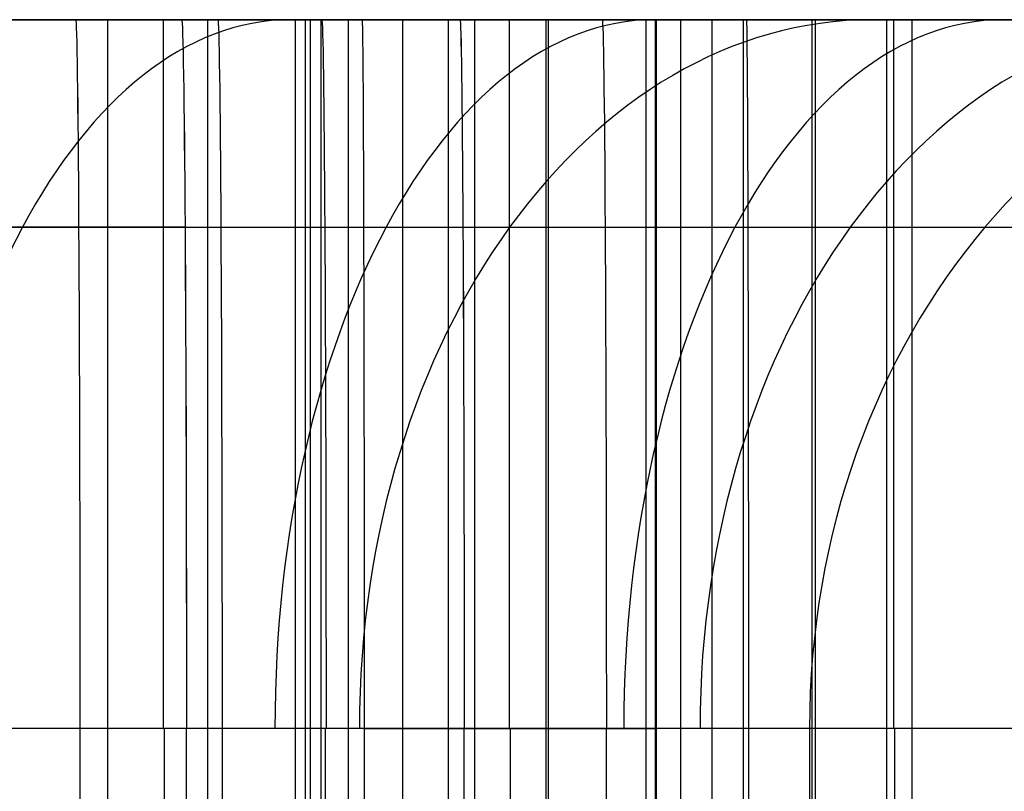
# Model space of a CAD drawing. Extents: x -879 to 919, y -7 to 33.
# Tile 32 of 66: x 109 to 134, y 14 to 33. Entities that reach past the tile are written whole.
import ezdxf

# ---------------------------------------------------------------- set-up
doc = ezdxf.new("R2010")
doc.units = 0
doc.layers.add('IGES_LEVEL_0', color=7, linetype='CONTINUOUS')

msp = doc.modelspace()

# ---------------------------------------------------------------- linework, layer by layer
at = {"layer": 'IGES_LEVEL_0'}
for p, q in [((68.808, 33.426, 1465.355), (113.342, 33.426, 1464.472)), ((68.808, 33.426, 1465.355), (113.342, 33.426, 1464.472)), ((116.606, 33.426, 417.262), (98.339, 33.426, 417.326)), ((116.872, 33.426, 1458.447), (98.626, 33.426, 1458.616)), ((116.872, 33.426, 1458.447), (98.626, 33.426, 1458.616)), ((103.587, 33.426, 943.611), (110.651, 33.426, 943.568)), ((110.651, 33.426, 943.568), (103.587, 33.426, 943.611)), ((110.651, 33.426, 943.568), (103.587, 33.426, 943.611)), ((103.907, 33.426, 185.425), (109.411, 33.426, 187.586)), ((105.762, 33.426, 1235.773), (109.264, 33.426, 1237.668)), ((105.762, 33.426, 1235.773), (109.264, 33.426, 1237.668)), ((106.32, 33.426, 703.793), (109.834, 33.426, 705.369)), ((125.36, 33.426, 937.524), (107.094, 33.426, 937.587)), ((107.462, 33.426, 1761.857), (110.629, 33.426, 1763.925)), ((107.462, 33.426, 1761.857), (110.629, 33.426, 1763.925)), ((107.519, 33.426, 1229.94), (110.914, 33.426, 1231.746)), ((107.519, 33.426, 1229.94), (110.914, 33.426, 1231.746)), ((107.852, 33.426, 711.054), (111.444, 33.426, 712.772)), ((108.051, 33.426, 180.573), (111.629, 33.426, 182.007)), ((108.919, 33.426, 1755.721), (113.999, 33.426, 1758.981)), ((108.919, 33.426, 1755.721), (113.999, 33.426, 1758.981)), ((109.145, 33.426, 423.265), (116.606, 33.426, 423.265)), ((109.264, 33.426, 1237.668), (112.714, 33.426, 1239.656)), ((109.264, 33.426, 1237.668), (112.714, 33.426, 1239.656)), ((109.411, 33.426, 187.586), (113.078, 33.426, 189.138)), ((109.834, 33.426, 705.369), (113.312, 33.426, 707.019)), ((179.328, 33.426, 1458.51), (110.123, 33.426, 1458.51)), ((110.629, 33.426, 1763.925), (113.737, 33.426, 1766.081)), ((110.629, 33.426, 1763.925), (113.737, 33.426, 1766.081)), ((110.651, 33.426, 943.568), (117.923, 33.426, 943.526)), ((117.923, 33.426, 943.526), (110.651, 33.426, 943.568)), ((117.923, 33.426, 943.526), (110.652, 33.426, 943.568)), ((110.914, 33.426, 1231.746), (114.264, 33.426, 1233.632)), ((110.914, 33.426, 1231.746), (114.264, 33.426, 1233.632)), ((111.444, 33.426, 712.772), (114.993, 33.426, 714.578)), ((111.459, 33.426, 1757.351), (111.459, -6.574, 1757.351)), ((111.629, 33.426, 182.007), (115.177, 33.426, 183.511)), ((112.714, 33.426, 1239.656), (116.108, 33.426, 1241.738)), ((112.714, 33.426, 1239.656), (116.108, 33.426, 1241.738)), ((113.078, 33.426, 189.138), (116.709, 33.426, 190.772)), ((113.312, 33.426, 707.019), (116.75, 33.426, 708.745)), ((120.406, 33.426, 1464.429), (113.342, 33.426, 1464.472)), ((113.342, 33.426, 1464.472), (120.406, 33.426, 1464.429)), ((113.737, 33.426, 1766.081), (116.781, 33.426, 1768.327)), ((113.737, 33.426, 1766.081), (116.781, 33.426, 1768.327)), ((113.999, 33.426, 1758.981), (118.952, 33.426, 1762.452)), ((113.999, 33.426, 1758.981), (113.999, -6.574, 1758.981)), ((113.999, 33.426, 1758.981), (118.952, 33.426, 1762.452)), ((113.999, 33.426, 1758.981), (113.999, -6.574, 1758.981)), ((114.264, 33.426, 1233.632), (117.566, 33.426, 1235.602)), ((114.264, 33.426, 1233.632), (117.566, 33.426, 1235.602)), ((114.993, 33.426, 714.578), (118.495, 33.426, 716.473)), ((115.177, 33.426, 183.511), (118.691, 33.426, 185.087)), ((116.108, 33.426, 1241.738), (119.275, 33.426, 1243.806)), ((116.108, 33.426, 1241.738), (119.275, 33.426, 1243.806)), ((116.227, 33.426, 937.555), (116.227, -6.574, 937.555)), ((116.476, 33.426, 1760.717), (116.476, -6.574, 1760.717)), ((116.606, 33.426, 423.265), (196.61, 33.426, 423.265)), ((116.606, 33.426, 417.262), (116.606, -6.574, 417.262)), ((196.714, 33.426, 417.262), (116.606, 33.426, 417.262)), ((116.709, 33.426, 190.772), (120.301, 33.426, 192.49)), ((116.75, 33.426, 708.745), (120.146, 33.426, 710.551)), ((116.781, 33.426, 1768.327), (119.756, 33.426, 1770.663)), ((116.781, 33.426, 1768.327), (119.756, 33.426, 1770.663)), ((135.139, 33.426, 1458.384), (116.872, 33.426, 1458.447)), ((116.872, 33.426, 1458.447), (116.872, -6.574, 1458.447)), ((135.139, 33.426, 1458.384), (116.872, 33.426, 1458.447)), ((116.872, 33.426, 1458.447), (116.872, -6.574, 1458.447)), ((117.566, 33.426, 1235.602), (122.645, 33.426, 1238.862)), ((117.566, 33.426, 1235.602), (117.566, -6.574, 1235.602)), ((117.566, 33.426, 1235.602), (122.645, 33.426, 1238.862)), ((117.566, 33.426, 1235.602), (117.566, -6.574, 1235.602)), ((117.923, 33.426, 943.526), (125.384, 33.426, 943.526)), ((118.495, 33.426, 716.473), (121.945, 33.426, 718.461)), ((118.691, 33.426, 185.087), (122.169, 33.426, 186.737)), ((122.593, 33.426, 1765.246), (118.952, 33.426, 1762.452)), ((118.952, 33.426, 1762.452), (118.952, -6.574, 1762.452)), ((122.593, 33.426, 1765.246), (118.952, 33.426, 1762.452)), ((118.952, 33.426, 1762.452), (118.952, -6.574, 1762.452)), ((119.275, 33.426, 1243.806), (122.383, 33.426, 1245.962)), ((119.275, 33.426, 1243.806), (122.383, 33.426, 1245.962)), ((119.756, 33.426, 1770.663), (122.657, 33.426, 1773.089)), ((119.756, 33.426, 1770.663), (122.657, 33.426, 1773.089)), ((120.105, 33.426, 1237.232), (120.105, -6.574, 1237.232)), ((120.146, 33.426, 710.551), (123.496, 33.426, 712.437)), ((120.301, 33.426, 192.49), (123.851, 33.426, 194.296)), ((127.677, 33.426, 1464.386), (120.406, 33.426, 1464.429)), ((120.406, 33.426, 1464.429), (127.677, 33.426, 1464.386)), ((120.773, 33.426, 1763.849), (120.773, -6.574, 1763.849)), ((121.945, 33.426, 718.461), (125.339, 33.426, 720.543)), ((122.169, 33.426, 186.737), (125.607, 33.426, 188.463)), ((122.383, 33.426, 1245.962), (125.427, 33.426, 1248.208)), ((122.383, 33.426, 1245.962), (125.427, 33.426, 1248.208)), ((122.593, 33.426, 1765.246), (125.81, 33.426, 1767.882)), ((122.593, -6.574, 1765.246), (122.593, 33.426, 1765.246)), ((122.593, 33.426, 1765.246), (125.81, 33.426, 1767.882)), ((122.593, -6.574, 1765.246), (122.593, 33.426, 1765.246)), ((122.645, 33.426, 1238.862), (127.598, 33.426, 1242.333)), ((122.645, 33.426, 1238.862), (122.645, -6.574, 1238.862)), ((122.645, 33.426, 1238.862), (127.598, 33.426, 1242.333)), ((122.645, 33.426, 1238.862), (122.645, -6.574, 1238.862)), ((122.657, 33.426, 1773.089), (125.481, 33.426, 1775.605)), ((122.657, 33.426, 1773.089), (125.481, 33.426, 1775.605)), ((123.496, 33.426, 712.437), (126.797, 33.426, 714.407)), ((123.851, 33.426, 194.296), (127.352, 33.426, 196.191)), ((125.122, 33.426, 1240.598), (125.122, -6.574, 1240.598)), ((125.339, 33.426, 720.543), (128.506, 33.426, 722.611)), ((187.059, 33.426, 937.524), (125.36, 33.426, 937.524)), ((125.36, 33.426, 937.524), (125.36, -6.574, 937.524)), ((125.384, 33.426, 943.526), (187.072, 33.426, 943.526)), ((125.427, 33.426, 1248.208), (128.402, 33.426, 1250.544)), ((125.427, 33.426, 1248.208), (128.402, 33.426, 1250.544)), ((125.481, 33.426, 1775.605), (128.223, 33.426, 1778.211)), ((125.481, 33.426, 1775.605), (128.223, 33.426, 1778.211)), ((125.607, 33.426, 188.463), (129.003, 33.426, 190.269)), ((125.81, 33.426, 1767.882), (128.897, 33.426, 1770.586)), ((125.81, 33.426, 1767.882), (128.897, 33.426, 1770.586)), ((126.005, 33.426, 1458.415), (126.005, -6.574, 1458.415)), ((126.797, 33.426, 714.407), (131.877, 33.426, 717.667)), ((126.797, 33.426, 714.407), (126.797, -6.574, 714.407)), ((127.352, 33.426, 196.191), (130.803, 33.426, 198.179)), ((131.239, 33.426, 1245.127), (127.598, 33.426, 1242.333)), ((127.598, 33.426, 1242.333), (127.598, -6.574, 1242.333)), ((131.239, 33.426, 1245.127), (127.598, 33.426, 1242.333)), ((127.598, 33.426, 1242.333), (127.598, -6.574, 1242.333)), ((127.677, 33.426, 1464.386), (135.139, 33.426, 1464.386)), ((127.677, 33.426, 1464.386), (135.139, 33.426, 1464.386)), ((128.223, 33.426, 1778.211), (130.879, 33.426, 1780.904)), ((128.223, 33.426, 1778.211), (130.879, 33.426, 1780.904)), ((128.402, 33.426, 1250.544), (131.303, 33.426, 1252.97)), ((128.402, 33.426, 1250.544), (131.303, 33.426, 1252.97)), ((128.506, 33.426, 722.611), (131.614, 33.426, 724.767)), ((128.897, 33.426, 1770.586), (131.857, 33.426, 1773.358)), ((128.897, 33.426, 1770.586), (131.857, 33.426, 1773.358)), ((129.003, 33.426, 190.269), (132.353, 33.426, 192.155)), ((129.337, 33.426, 716.037), (129.337, -6.574, 716.037)), ((129.419, 33.426, 1243.73), (129.419, -6.574, 1243.73)), ((130.803, 33.426, 198.179), (134.196, 33.426, 200.262)), ((130.879, 33.426, 1780.904), (132.761, 33.426, 1782.926)), ((130.879, 33.426, 1780.904), (132.761, 33.426, 1782.926)), ((131.239, 33.426, 1245.127), (134.456, 33.426, 1247.763)), ((131.239, -6.574, 1245.127), (131.239, 33.426, 1245.127)), ((131.239, 33.426, 1245.127), (134.456, 33.426, 1247.763)), ((131.239, -6.574, 1245.127), (131.239, 33.426, 1245.127)), ((131.303, 33.426, 1252.97), (134.128, 33.426, 1255.486)), ((131.303, 33.426, 1252.97), (134.128, 33.426, 1255.486)), ((131.614, 33.426, 724.767), (134.658, 33.426, 727.013)), ((131.857, 33.426, 1773.358), (134.692, 33.426, 1776.197)), ((131.857, 33.426, 1773.358), (134.692, 33.426, 1776.197)), ((131.877, 33.426, 717.667), (136.83, 33.426, 721.138)), ((131.877, 33.426, 717.667), (131.877, -6.574, 717.667)), ((132.353, 33.426, 192.155), (135.654, 33.426, 194.126)), ((132.761, 33.426, 1782.926), (134.593, 33.426, 1784.993)), ((132.761, 33.426, 1782.926), (134.593, 33.426, 1784.993)), ((134.128, 33.426, 1255.486), (136.869, 33.426, 1258.092)), ((134.128, 33.426, 1255.486), (136.869, 33.426, 1258.092)), ((134.196, 33.426, 200.262), (137.364, 33.426, 202.329)), ((113.428, 28.154, 1477.199), (69.072, 28.154, 1478.082)), ((106.02, 28.154, 1250.484), (109.298, 28.154, 1252.491)), ((106.748, 28.154, 200.269), (110.335, 28.154, 201.851)), ((108.488, 28.154, 725.54), (111.903, 28.154, 727.371)), ((109.073, 28.154, 1778.455), (111.744, 28.154, 1780.553)), ((109.298, 28.154, 1252.491), (112.17, 28.154, 1254.366)), ((110.335, 28.154, 201.851), (113.869, 28.154, 203.513)), ((111.744, 28.154, 1780.553), (114.342, 28.154, 1782.725)), ((111.903, 28.154, 727.371), (115.251, 28.154, 729.289)), ((112.17, 28.154, 1254.366), (114.978, 28.154, 1256.314)), ((113.869, 28.154, 203.513), (117.345, 28.154, 205.258)), ((114.342, 28.154, 1782.725), (116.864, 28.154, 1784.972)), ((114.978, 28.154, 1256.314), (117.719, 28.154, 1258.337)), ((115.251, 28.154, 729.289), (118.529, 28.154, 731.296)), ((116.864, 28.154, 1784.972), (119.307, 28.154, 1787.293)), ((117.345, 28.154, 205.258), (120.76, 28.154, 207.089)), ((117.719, 28.154, 1258.337), (120.39, 28.154, 1260.434)), ((118.529, 28.154, 731.296), (121.401, 28.154, 733.171)), ((119.307, 28.154, 1787.293), (121.669, 28.154, 1789.689)), ((120.39, 28.154, 1260.434), (122.988, 28.154, 1262.606)), ((120.76, 28.154, 207.089), (124.109, 28.154, 209.007)), ((121.401, 28.154, 733.171), (124.209, 28.154, 735.119)), ((121.669, 28.154, 1789.689), (123.341, 28.154, 1791.485)), ((122.988, 28.154, 1262.606), (125.51, 28.154, 1264.853)), ((123.341, 28.154, 1791.485), (124.967, 28.154, 1793.319)), ((124.109, 28.154, 209.007), (127.387, 28.154, 211.015)), ((124.209, 28.154, 735.119), (126.95, 28.154, 737.142)), ((124.967, 28.154, 1793.319), (126.547, 28.154, 1795.192)), ((125.51, 28.154, 1264.853), (127.953, 28.154, 1267.175)), ((126.547, 28.154, 1795.192), (128.079, 28.154, 1797.102)), ((126.95, 28.154, 737.142), (129.621, 28.154, 739.239)), ((127.387, 28.154, 211.015), (130.258, 28.154, 212.889)), ((127.953, 28.154, 1267.175), (130.315, 28.154, 1269.57)), ((128.079, 28.154, 1797.102), (129.565, 28.154, 1799.049)), ((129.565, 28.154, 1799.049), (131.002, 28.154, 1801.032)), ((129.621, 28.154, 739.239), (132.219, 28.154, 741.411)), ((130.258, 28.154, 212.889), (133.067, 28.154, 214.837)), ((130.315, 28.154, 1269.57), (131.987, 28.154, 1271.366)), ((131.002, 28.154, 1801.032), (132.391, 28.154, 1803.051)), ((131.987, 28.154, 1271.366), (133.613, 28.154, 1273.201)), ((132.219, 28.154, 741.411), (134.741, 28.154, 743.658)), ((132.391, 28.154, 1803.051), (133.73, 28.154, 1805.104)), ((133.067, 28.154, 214.837), (135.808, 28.154, 216.86)), ((133.613, 28.154, 1273.201), (135.193, 28.154, 1275.073)), ((133.73, 28.154, 1805.104), (135.479, 28.154, 1807.961)), ((113.464, 15.426, 1482.471), (69.506, 15.426, 1483.341)), ((113.464, 15.426, 1482.471), (69.506, 15.426, 1483.341)), ((110.758, 15.426, 961.568), (103.709, 15.426, 961.61)), ((112.069, 15.426, 208.501), (107.431, 15.426, 206.323)), ((109.264, 15.426, 1785.336), (107.517, 15.426, 1783.922)), ((109.264, 15.426, 1785.336), (107.517, 15.426, 1783.922)), ((109.813, 15.426, 732.241), (107.66, 15.426, 731.063)), ((110.659, 15.426, 1259.72), (108.734, 15.426, 1258.411)), ((110.659, 15.426, 1259.72), (108.734, 15.426, 1258.411)), ((116.606, 15.426, 441.265), (109.197, 15.426, 441.265)), ((110.967, 15.426, 1786.776), (109.264, 15.426, 1785.336)), ((110.967, 15.426, 1786.776), (109.264, 15.426, 1785.336)), ((111.92, 15.426, 733.446), (109.813, 15.426, 732.241)), ((112.538, 15.426, 1261.054), (110.659, 15.426, 1259.72)), ((112.538, 15.426, 1261.054), (110.659, 15.426, 1259.72)), ((110.758, 15.426, 961.568), (110.758, 11.426, 961.568)), ((117.976, 15.426, 961.526), (110.758, 15.426, 961.568)), ((112.626, 15.426, 1788.243), (110.967, 15.426, 1786.776)), ((112.626, 15.426, 1788.243), (110.967, 15.426, 1786.776)), ((113.981, 15.426, 734.677), (111.92, 15.426, 733.446)), ((114.317, 15.426, 209.628), (112.069, 15.426, 208.501)), ((114.373, 15.426, 1262.416), (112.538, 15.426, 1261.054)), ((114.373, 15.426, 1262.416), (112.538, 15.426, 1261.054)), ((114.243, 15.426, 1789.736), (112.626, 15.426, 1788.243)), ((114.243, 15.426, 1789.736), (112.626, 15.426, 1788.243)), ((112.902, 15.426, 441.265), (112.902, 11.426, 441.265)), ((120.512, 15.426, 1482.429), (113.464, 15.426, 1482.471)), ((113.464, 11.426, 1482.471), (113.464, 15.426, 1482.471)), ((120.512, 15.426, 1482.429), (113.464, 15.426, 1482.471)), ((113.464, 11.426, 1482.471), (113.464, 15.426, 1482.471)), ((115.996, 15.426, 735.933), (113.981, 15.426, 734.677)), ((115.817, 15.426, 1791.256), (114.243, 15.426, 1789.736)), ((115.817, 15.426, 1791.256), (114.243, 15.426, 1789.736)), ((116.517, 15.426, 210.781), (114.317, 15.426, 209.628)), ((114.367, 15.426, 961.547), (114.367, 11.426, 961.547)), ((116.163, 15.426, 1263.803), (114.373, 15.426, 1262.416)), ((116.163, 15.426, 1263.803), (114.373, 15.426, 1262.416)), ((117.349, 15.426, 1792.802), (115.817, 15.426, 1791.256)), ((117.349, 15.426, 1792.802), (115.817, 15.426, 1791.256)), ((117.966, 15.426, 737.216), (115.996, 15.426, 735.933)), ((117.91, 15.426, 1265.217), (116.163, 15.426, 1263.803)), ((117.91, 15.426, 1265.217), (116.163, 15.426, 1263.803)), ((118.671, 15.426, 211.96), (116.517, 15.426, 210.781)), ((116.606, 15.426, 441.265), (116.606, 11.426, 441.265)), ((196.299, 15.426, 441.265), (116.606, 15.426, 441.265)), ((116.988, 15.426, 1482.45), (116.988, 11.426, 1482.45)), ((118.838, 15.426, 1794.376), (117.349, 15.426, 1792.802)), ((118.838, 15.426, 1794.376), (117.349, 15.426, 1792.802)), ((119.613, 15.426, 1266.657), (117.91, 15.426, 1265.217)), ((119.613, 15.426, 1266.657), (117.91, 15.426, 1265.217)), ((119.89, 15.426, 738.524), (117.966, 15.426, 737.216)), ((117.976, 15.426, 961.526), (125.384, 15.426, 961.526)), ((117.976, 15.426, 961.526), (117.976, 11.426, 961.526)), ((120.778, 15.426, 213.164), (118.671, 15.426, 211.96)), ((120.286, 15.426, 1795.976), (118.838, 15.426, 1794.376)), ((120.286, 15.426, 1795.976), (118.838, 15.426, 1794.376)), ((121.272, 15.426, 1268.124), (119.613, 15.426, 1266.657)), ((121.272, 15.426, 1268.124), (119.613, 15.426, 1266.657)), ((121.769, 15.426, 739.859), (119.89, 15.426, 738.524)), ((121.692, 15.426, 1797.602), (120.286, 15.426, 1795.976)), ((121.692, 15.426, 1797.602), (120.286, 15.426, 1795.976)), ((127.73, 15.426, 1482.386), (120.512, 15.426, 1482.429)), ((120.512, 11.426, 1482.429), (120.512, 15.426, 1482.429)), ((127.73, 15.426, 1482.386), (120.512, 15.426, 1482.429)), ((120.512, 11.426, 1482.429), (120.512, 15.426, 1482.429)), ((122.839, 15.426, 214.395), (120.778, 15.426, 213.164)), ((122.889, 15.426, 1269.617), (121.272, 15.426, 1268.124)), ((122.889, 15.426, 1269.617), (121.272, 15.426, 1268.124)), ((121.68, 15.426, 961.526), (121.68, 11.426, 961.526)), ((123.058, 15.426, 1799.256), (121.692, 15.426, 1797.602)), ((123.058, 15.426, 1799.256), (121.692, 15.426, 1797.602)), ((123.604, 15.426, 741.22), (121.769, 15.426, 739.859)), ((124.854, 15.426, 215.651), (122.839, 15.426, 214.395)), ((124.463, 15.426, 1271.137), (122.889, 15.426, 1269.617)), ((124.463, 15.426, 1271.137), (122.889, 15.426, 1269.617)), ((124.383, 15.426, 1800.937), (123.058, 15.426, 1799.256)), ((124.383, 15.426, 1800.937), (123.058, 15.426, 1799.256)), ((125.395, 15.426, 742.608), (123.604, 15.426, 741.22)), ((124.121, 15.426, 1482.408), (124.121, 11.426, 1482.408)), ((125.667, 15.426, 1802.645), (124.383, 15.426, 1800.937)), ((125.667, 15.426, 1802.645), (124.383, 15.426, 1800.937)), ((125.995, 15.426, 1272.683), (124.463, 15.426, 1271.137)), ((125.995, 15.426, 1272.683), (124.463, 15.426, 1271.137)), ((126.823, 15.426, 216.934), (124.854, 15.426, 215.651)), ((187.111, 15.426, 961.526), (125.384, 15.426, 961.526)), ((125.384, 15.426, 961.526), (125.384, 11.426, 961.526)), ((127.141, 15.426, 744.022), (125.395, 15.426, 742.608)), ((126.911, 15.426, 1804.38), (125.667, 15.426, 1802.645)), ((126.911, 15.426, 1804.38), (125.667, 15.426, 1802.645)), ((127.484, 15.426, 1274.257), (125.995, 15.426, 1272.683)), ((127.484, 15.426, 1274.257), (125.995, 15.426, 1272.683)), ((128.747, 15.426, 218.243), (126.823, 15.426, 216.934)), ((128.115, 15.426, 1806.142), (126.911, 15.426, 1804.38)), ((128.115, 15.426, 1806.142), (126.911, 15.426, 1804.38)), ((128.844, 15.426, 745.462), (127.141, 15.426, 744.022)), ((128.932, 15.426, 1275.857), (127.484, 15.426, 1274.257)), ((128.932, 15.426, 1275.857), (127.484, 15.426, 1274.257)), ((135.139, 15.426, 1482.386), (127.73, 15.426, 1482.386)), ((127.73, 15.426, 1482.386), (127.73, 11.426, 1482.386)), ((135.139, 15.426, 1482.386), (127.73, 15.426, 1482.386)), ((127.73, 15.426, 1482.386), (127.73, 11.426, 1482.386)), ((129.28, 15.426, 1807.931), (128.115, 15.426, 1806.142)), ((129.28, 15.426, 1807.931), (128.115, 15.426, 1806.142)), ((130.627, 15.426, 219.578), (128.747, 15.426, 218.243)), ((130.504, 15.426, 746.929), (128.844, 15.426, 745.462)), ((130.339, 15.426, 1277.484), (128.932, 15.426, 1275.857)), ((130.339, 15.426, 1277.484), (128.932, 15.426, 1275.857)), ((130.406, 15.426, 1809.748), (129.28, 15.426, 1807.931)), ((130.406, 15.426, 1809.748), (129.28, 15.426, 1807.931)), ((129.28, 15.426, 1807.931), (129.28, 11.426, 1807.931)), ((131.704, 15.426, 1279.138), (130.339, 15.426, 1277.484)), ((131.704, 15.426, 1279.138), (130.339, 15.426, 1277.484)), ((131.493, 15.426, 1811.592), (130.406, 15.426, 1809.748)), ((131.493, 15.426, 1811.592), (130.406, 15.426, 1809.748)), ((132.12, 15.426, 748.422), (130.504, 15.426, 746.929)), ((132.462, 15.426, 220.939), (130.627, 15.426, 219.578)), ((131.434, 15.426, 1482.386), (131.434, 11.426, 1482.386)), ((132.541, 15.426, 1813.463), (131.493, 15.426, 1811.592)), ((132.541, 15.426, 1813.463), (131.493, 15.426, 1811.592)), ((133.029, 15.426, 1280.818), (131.704, 15.426, 1279.138)), ((133.029, 15.426, 1280.818), (131.704, 15.426, 1279.138)), ((133.694, 15.426, 749.942), (132.12, 15.426, 748.422)), ((134.252, 15.426, 222.326), (132.462, 15.426, 220.939)), ((133.551, 15.426, 1815.362), (132.541, 15.426, 1813.463)), ((133.551, 15.426, 1815.362), (132.541, 15.426, 1813.463)), ((134.313, 15.426, 1282.526), (133.029, 15.426, 1280.818)), ((134.313, 15.426, 1282.526), (133.029, 15.426, 1280.818)), ((134.524, 15.426, 1817.288), (133.551, 15.426, 1815.362)), ((134.524, 15.426, 1817.288), (133.551, 15.426, 1815.362)), ((135.226, 15.426, 751.488), (133.694, 15.426, 749.942))]:
    msp.add_line(p, q, dxfattribs=at)
at = {"layer": 'IGES_LEVEL_0', "extrusion": (0.844836, 5.43854e-11, 0.535025)}
msp.add_arc((15.426, 986.945, 762.454), 18, 0, 90, dxfattribs=at)
at = {"layer": 'IGES_LEVEL_0', "extrusion": (0.999982, -3.52556e-05, -0.005976)}
msp.add_arc((15.429, 944.211, 105.009), 18.001, 0.004, 89.996, dxfattribs=at)
at = {"layer": 'IGES_LEVEL_0', "extrusion": (0.999983, 3.52552e-05, -0.005906)}
msp.add_arc((15.421, 944.204, 105.078), 18.001, 0.004, 89.996, dxfattribs=at)
at = {"layer": 'IGES_LEVEL_0', "extrusion": (1, 0, 0)}
msp.add_arc((15.426, 423.265, 112.875), 18, 0, 90, dxfattribs=at)
at = {"layer": 'IGES_LEVEL_0', "extrusion": (0.999977, 9.127e-07, -0.006772)}
msp.add_arc((15.425, 1465.204, 103.421), 18.001, 0.004, 89.996, dxfattribs=at)
at = {"layer": 'IGES_LEVEL_0', "extrusion": (0.999977, 8.89437e-07, -0.006773)}
msp.add_arc((15.425, 1465.204, 103.421), 18.001, 0.004, 89.996, dxfattribs=at)
at = {"layer": 'IGES_LEVEL_0', "extrusion": (0.999983, 0, -0.00587)}
msp.add_arc((15.426, 944.202, 108.721), 18, 360, 90, dxfattribs=at)
at = {"layer": 'IGES_LEVEL_0', "extrusion": (0.844836, -1.01236e-09, 0.535025)}
msp.add_arc((15.426, 541.681, 491.4), 18, 360, 90, dxfattribs=at)
at = {"layer": 'IGES_LEVEL_0', "extrusion": (1, -7.77156e-16, 0)}
msp.add_arc((15.426, 423.265, 116.606), 18, 0, 90, dxfattribs=at)
at = {"layer": 'IGES_LEVEL_0', "extrusion": (0.999982, -3.55271e-15, -0.006012)}
msp.add_arc((15.426, 1465.127, 108.092), 18, 0.0001, 90, dxfattribs=at)
at = {"layer": 'IGES_LEVEL_0', "extrusion": (0.690204, -1.60336e-08, 0.723615)}
msp.add_arc((15.426, 1134.482, 1379.021), 18, 0, 90, dxfattribs=at)
at = {"layer": 'IGES_LEVEL_0', "extrusion": (0.999996, -2.01694e-06, -0.002936)}
msp.add_arc((15.425, 943.867, 115.152), 18.001, 0.0039, 89.9959, dxfattribs=at)
at = {"layer": 'IGES_LEVEL_0', "extrusion": (0.999996, -4.62303e-07, -0.002935)}
msp.add_arc((15.425, 943.866, 115.153), 18.001, 0.0039, 89.9959, dxfattribs=at)
at = {"layer": 'IGES_LEVEL_0', "extrusion": (0.999982, -3.52607e-05, -0.005977)}
msp.add_arc((15.429, 1465.121, 111.65), 18.001, 0.004, 89.996, dxfattribs=at)
at = {"layer": 'IGES_LEVEL_0', "extrusion": (0.999983, 3.52561e-05, -0.005906)}
msp.add_arc((15.421, 1465.113, 111.756), 18.001, 0.004, 89.996, dxfattribs=at)
at = {"layer": 'IGES_LEVEL_0', "extrusion": (1, 0, 2e-07)}
msp.add_arc((15.426, 943.526, 121.654), 18, 0, 90, dxfattribs=at)
at = {"layer": 'IGES_LEVEL_0', "extrusion": (0.999983, -3.55271e-15, -0.005871)}
msp.add_arc((15.426, 1465.111, 115.417), 18, 0.0001, 90, dxfattribs=at)
at = {"layer": 'IGES_LEVEL_0', "extrusion": (0.844836, -1.01133e-09, 0.535025)}
msp.add_arc((15.426, 97.39, 220.519), 18, 360, 90, dxfattribs=at)
at = {"layer": 'IGES_LEVEL_0', "extrusion": (1, 3.43808e-09, 2.27952e-07)}
msp.add_arc((15.426, 943.526, 125.384), 18, 0, 90, dxfattribs=at)
at = {"layer": 'IGES_LEVEL_0', "extrusion": (0.690204, 3.12271e-09, 0.723615)}
msp.add_arc((15.426, 769.237, 1008.624), 18, 360, 90, dxfattribs=at)
at = {"layer": 'IGES_LEVEL_0', "extrusion": (0.999996, 7.10374e-09, -0.002935)}
msp.add_arc((15.425, 1464.754, 123.378), 18.001, 0.0039, 89.9959, dxfattribs=at)
at = {"layer": 'IGES_LEVEL_0', "extrusion": (0.999996, -9.66321e-09, -0.002935)}
msp.add_arc((15.425, 1464.754, 123.378), 18.001, 0.0039, 89.9959, dxfattribs=at)
at = {"layer": 'IGES_LEVEL_0', "extrusion": (0.536187, -1.30945e-08, 0.8441)}
msp.add_arc((15.426, 842.263, 1595.392), 18, 0, 90, dxfattribs=at)
at = {"layer": 'IGES_LEVEL_0', "extrusion": (1, -3.55271e-15, 0)}
msp.add_arc((15.426, 1464.386, 131.408), 18, 360, 90, dxfattribs=at)

doc.saveas('drawing.dxf')
